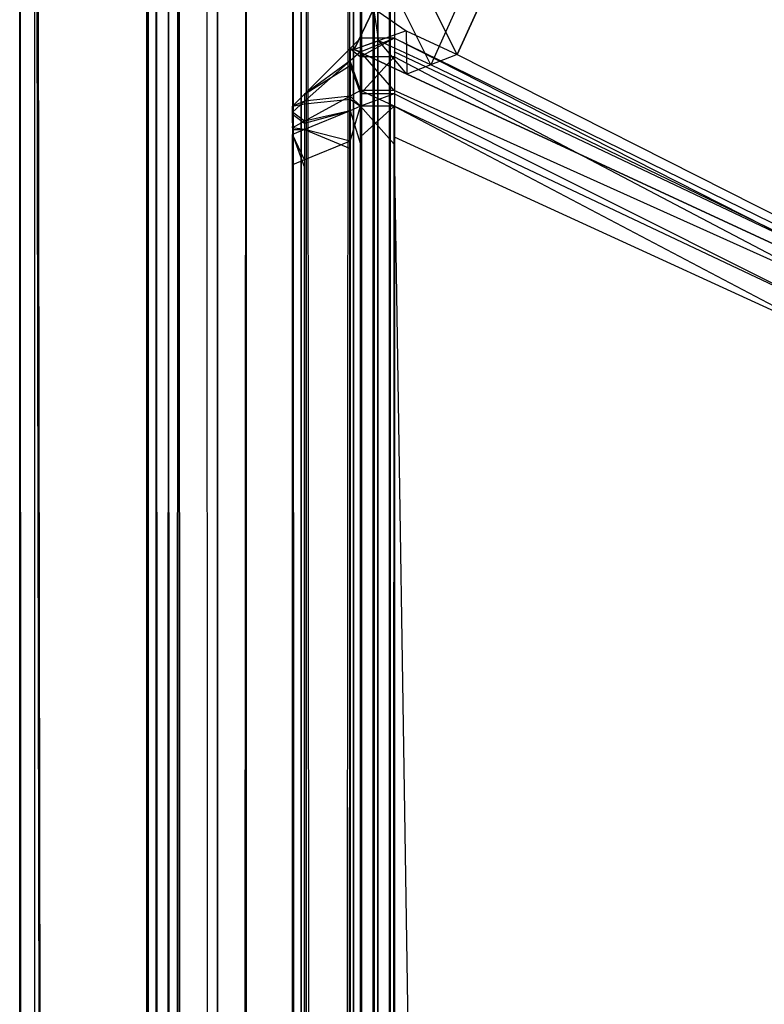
# Model space of a CAD drawing. Extents: x 0 to 1.6, y -0.5 to 0.
# Tile 50 of 192: x 0 to 0.00546, y -0.0256 to -0.01838. Entities that reach past the tile are written whole.
import ezdxf

# ---------------------------------------------------------------- set-up
doc = ezdxf.new("R2010")
doc.units = 0
for name, color, linetype in [('L12_KORPUS1_4___REPLACEMTFOREMP', 7, 'CONTINUOUS'), ('L16_KORPUS1_0___REPLACEMTFOREMP', 7, 'CONTINUOUS'), ('L17_FL_CHE_6___REPLACEMTFOREMPT', 7, 'CONTINUOUS'), ('L65_ABDECKPL_0___REPLACEMTFOREM', 7, 'CONTINUOUS')]:
    doc.layers.add(name, color=color, linetype=linetype)

msp = doc.modelspace()

# ---------------------------------------------------------------- linework, layer by layer
at = {"layer": 'L12_KORPUS1_4___REPLACEMTFOREMP', "color": 8}
for points, invisible_edges in [([(0.002424, -0.018594, 0.589858), (0.0025, -0.018654, 0.590027), (0.0025, -0.018518, 0.58989), (0.002424, -0.018594, 0.589858)], 14), ([(0.002424, -0.018594, 0.007669), (0.0025, -0.018518, 0.589619), (0.0025, -0.018518, 0.007638), (0.002424, -0.018594, 0.007669)], 13), ([(0.0025, -0.018518, 0.589619), (0.002424, -0.018594, 0.007669), (0.002424, -0.018594, 0.589587), (0.0025, -0.018518, 0.589619)], 14), ([(0.002424, -0.018594, 0.589858), (0.0025, -0.018518, 0.589619), (0.002424, -0.018594, 0.589587), (0.002424, -0.018594, 0.589858)], 13), ([(0.0025, -0.018518, 0.589619), (0.002424, -0.018594, 0.589858), (0.0025, -0.018518, 0.58989), (0.0025, -0.018518, 0.589619)], 14), ([(0.002424, -0.018594, 0.007419), (0.0025, -0.018518, 0.007638), (0.0025, -0.018518, 0.007387), (0.002424, -0.018594, 0.007419)], 13), ([(0.0025, -0.018518, 0.007638), (0.002424, -0.018594, 0.007419), (0.002424, -0.018594, 0.007669), (0.0025, -0.018518, 0.007638)], 14), ([(0.0025, -0.018617, 0.007288), (0.002424, -0.018594, 0.007419), (0.0025, -0.018518, 0.007387), (0.0025, -0.018617, 0.007288)], 14), ([(0.0025, -0.018518, 0.007638), (0.002746, -0.018518, 0.007387), (0.0025, -0.018518, 0.007387), (0.0025, -0.018518, 0.007638)], 13), ([(0.002746, -0.018518, 0.007387), (0.0025, -0.018518, 0.007638), (0.002746, -0.018518, 0.007638), (0.002746, -0.018518, 0.007387)], 14), ([(0.0025, -0.018518, 0.589619), (0.002746, -0.018518, 0.007638), (0.0025, -0.018518, 0.007638), (0.0025, -0.018518, 0.589619)], 13), ([(0.002746, -0.018518, 0.007638), (0.0025, -0.018518, 0.589619), (0.002746, -0.018518, 0.589619), (0.002746, -0.018518, 0.007638)], 14), ([(0.0025, -0.018518, 0.58989), (0.002746, -0.018518, 0.589619), (0.0025, -0.018518, 0.589619), (0.0025, -0.018518, 0.58989)], 13), ([(0.002746, -0.018518, 0.589619), (0.0025, -0.018518, 0.58989), (0.002746, -0.018518, 0.58989), (0.002746, -0.018518, 0.589619)], 14), ([(0.0025, -0.018654, 0.590027), (0.002746, -0.018518, 0.58989), (0.0025, -0.018518, 0.58989), (0.0025, -0.018654, 0.590027)], 13), ([(0.002746, -0.018518, 0.58989), (0.0025, -0.018654, 0.590027), (0.002746, -0.018654, 0.590027), (0.002746, -0.018518, 0.58989)], 14), ([(0.002746, -0.018518, 0.007387), (0.0025, -0.018617, 0.007288), (0.0025, -0.018518, 0.007387), (0.002746, -0.018518, 0.007387)], 13), ([(0.0025, -0.018617, 0.007288), (0.002746, -0.018518, 0.007387), (0.002746, -0.018617, 0.007288), (0.0025, -0.018617, 0.007288)], 14), ([(0.010115, -0.02212, 0.007387), (0.002746, -0.018617, 0.007288), (0.002746, -0.018518, 0.007387), (0.010115, -0.02212, 0.007387)], 14), ([(0.002746, -0.018518, 0.58989), (0.010115, -0.022257, 0.590027), (0.010115, -0.02212, 0.58989), (0.002746, -0.018518, 0.58989)], 13), ([(0.010115, -0.022257, 0.590027), (0.002746, -0.018518, 0.58989), (0.002746, -0.018654, 0.590027), (0.010115, -0.022257, 0.590027)], 14), ([(0.002746, -0.018518, 0.589619), (0.010115, -0.02212, 0.58989), (0.010115, -0.02212, 0.589619), (0.002746, -0.018518, 0.589619)], 13), ([(0.010115, -0.02212, 0.58989), (0.002746, -0.018518, 0.589619), (0.002746, -0.018518, 0.58989), (0.010115, -0.02212, 0.58989)], 14), ([(0.002746, -0.018518, 0.007638), (0.010115, -0.02212, 0.589619), (0.010115, -0.02212, 0.007638), (0.002746, -0.018518, 0.007638)], 13), ([(0.010115, -0.02212, 0.589619), (0.002746, -0.018518, 0.007638), (0.002746, -0.018518, 0.589619), (0.010115, -0.02212, 0.589619)], 14), ([(0.002746, -0.018518, 0.007387), (0.010115, -0.02212, 0.007638), (0.010115, -0.02212, 0.007387), (0.002746, -0.018518, 0.007387)], 13), ([(0.010115, -0.02212, 0.007638), (0.002746, -0.018518, 0.007387), (0.002746, -0.018518, 0.007638), (0.010115, -0.02212, 0.007638)], 14), ([(0.002089, -0.018928, 0.58972), (0.002424, -0.018718, 0.589983), (0.002424, -0.018594, 0.589858), (0.002089, -0.018928, 0.58972)], 14), ([(0.002424, -0.018684, 0.007329), (0.002089, -0.018928, 0.007557), (0.002424, -0.018594, 0.007419), (0.002424, -0.018684, 0.007329)], 14), ([(0.002089, -0.018928, 0.007557), (0.002424, -0.018594, 0.007669), (0.002424, -0.018594, 0.007419), (0.002089, -0.018928, 0.007557)], 13), ([(0.002424, -0.018594, 0.007669), (0.002089, -0.018928, 0.007557), (0.002089, -0.018928, 0.007808), (0.002424, -0.018594, 0.007669)], 14), ([(0.002089, -0.018928, 0.58972), (0.002424, -0.018594, 0.589587), (0.002089, -0.018928, 0.589449), (0.002089, -0.018928, 0.58972)], 13), ([(0.002424, -0.018594, 0.589587), (0.002089, -0.018928, 0.58972), (0.002424, -0.018594, 0.589858), (0.002424, -0.018594, 0.589587)], 14), ([(0.002089, -0.018928, 0.007808), (0.002424, -0.018594, 0.589587), (0.002424, -0.018594, 0.007669), (0.002089, -0.018928, 0.007808)], 13), ([(0.002424, -0.018594, 0.589587), (0.002089, -0.018928, 0.007808), (0.002089, -0.018928, 0.589449), (0.002424, -0.018594, 0.589587)], 14), ([(0.0025, -0.018654, 0.590027), (0.002424, -0.018594, 0.589858), (0.002424, -0.018718, 0.589983), (0.0025, -0.018654, 0.590027)], 13), ([(0.002424, -0.018594, 0.007419), (0.0025, -0.018617, 0.007288), (0.002424, -0.018684, 0.007329), (0.002424, -0.018594, 0.007419)], 13), ([(0.0025, -0.0189, 0.007005), (0.002424, -0.018684, 0.007329), (0.0025, -0.018617, 0.007288), (0.0025, -0.0189, 0.007005)], 14), ([(0.0025, -0.018617, 0.007288), (0.002746, -0.0189, 0.007005), (0.0025, -0.0189, 0.007005), (0.0025, -0.018617, 0.007288)], 13), ([(0.002746, -0.0189, 0.007005), (0.0025, -0.018617, 0.007288), (0.002746, -0.018617, 0.007288), (0.002746, -0.0189, 0.007005)], 14), ([(0.010115, -0.022219, 0.007288), (0.002746, -0.0189, 0.007005), (0.002746, -0.018617, 0.007288), (0.010115, -0.022219, 0.007288)], 14), ([(0.002746, -0.018617, 0.007288), (0.010115, -0.02212, 0.007387), (0.010115, -0.022219, 0.007288), (0.002746, -0.018617, 0.007288)], 13), ([(0.002424, -0.018942, 0.00707), (0.002089, -0.018979, 0.007506), (0.002424, -0.018684, 0.007329), (0.002424, -0.018942, 0.00707)], 14), ([(0.002089, -0.018928, 0.007557), (0.002424, -0.018684, 0.007329), (0.002089, -0.018979, 0.007506), (0.002089, -0.018928, 0.007557)], 13), ([(0.002424, -0.018718, 0.589983), (0.0025, -0.018926, 0.590298), (0.0025, -0.018654, 0.590027), (0.002424, -0.018718, 0.589983)], 14), ([(0.002424, -0.018684, 0.007329), (0.0025, -0.0189, 0.007005), (0.002424, -0.018942, 0.00707), (0.002424, -0.018684, 0.007329)], 13), ([(0.0025, -0.018926, 0.590298), (0.002746, -0.018654, 0.590027), (0.0025, -0.018654, 0.590027), (0.0025, -0.018926, 0.590298)], 13), ([(0.002746, -0.018654, 0.590027), (0.0025, -0.018926, 0.590298), (0.002746, -0.018926, 0.590298), (0.002746, -0.018654, 0.590027)], 14), ([(0.002746, -0.018654, 0.590027), (0.010115, -0.022528, 0.590298), (0.010115, -0.022257, 0.590027), (0.002746, -0.018654, 0.590027)], 13), ([(0.010115, -0.022528, 0.590298), (0.002746, -0.018654, 0.590027), (0.002746, -0.018926, 0.590298), (0.010115, -0.022528, 0.590298)], 14), ([(0.002424, -0.018718, 0.589983), (0.002089, -0.018928, 0.58972), (0.002089, -0.018999, 0.589791), (0.002424, -0.018718, 0.589983)], 13), ([(0.002089, -0.018999, 0.589791), (0.002424, -0.018965, 0.59023), (0.002424, -0.018718, 0.589983), (0.002089, -0.018999, 0.589791)], 14), ([(0.0025, -0.018926, 0.590298), (0.002424, -0.018718, 0.589983), (0.002424, -0.018965, 0.59023), (0.0025, -0.018926, 0.590298)], 13), ([(0.0025, -0.019017, 0.006887), (0.002424, -0.018942, 0.00707), (0.0025, -0.0189, 0.007005), (0.0025, -0.019017, 0.006887)], 14), ([(0.0025, -0.0189, 0.007005), (0.002746, -0.019017, 0.006887), (0.0025, -0.019017, 0.006887), (0.0025, -0.0189, 0.007005)], 13), ([(0.002746, -0.019017, 0.006887), (0.0025, -0.0189, 0.007005), (0.002746, -0.0189, 0.007005), (0.002746, -0.019017, 0.006887)], 14), ([(0.010115, -0.022503, 0.007005), (0.002746, -0.019017, 0.006887), (0.002746, -0.0189, 0.007005), (0.010115, -0.022503, 0.007005)], 14), ([(0.002746, -0.0189, 0.007005), (0.010115, -0.022219, 0.007288), (0.010115, -0.022503, 0.007005), (0.002746, -0.0189, 0.007005)], 13), ([(0.002, -0.019017, 0.589683), (0.002089, -0.018999, 0.589791), (0.002089, -0.018928, 0.58972), (0.002, -0.019017, 0.589683)], 14), ([(0.002089, -0.018979, 0.007506), (0.002, -0.019017, 0.007595), (0.002089, -0.018928, 0.007557), (0.002089, -0.018979, 0.007506)], 14), ([(0.002089, -0.018928, 0.589449), (0.002, -0.019017, 0.007845), (0.002, -0.019017, 0.589412), (0.002089, -0.018928, 0.589449)], 13), ([(0.002, -0.019017, 0.007845), (0.002089, -0.018928, 0.589449), (0.002089, -0.018928, 0.007808), (0.002, -0.019017, 0.007845)], 14), ([(0.002089, -0.018928, 0.58972), (0.002, -0.019017, 0.589412), (0.002, -0.019017, 0.589683), (0.002089, -0.018928, 0.58972)], 13), ([(0.002, -0.019017, 0.589412), (0.002089, -0.018928, 0.58972), (0.002089, -0.018928, 0.589449), (0.002, -0.019017, 0.589412)], 14), ([(0.002089, -0.018928, 0.007808), (0.002, -0.019017, 0.007595), (0.002, -0.019017, 0.007845), (0.002089, -0.018928, 0.007808)], 13), ([(0.002, -0.019017, 0.007595), (0.002089, -0.018928, 0.007808), (0.002089, -0.018928, 0.007557), (0.002, -0.019017, 0.007595)], 14), ([(0.002089, -0.019127, 0.007359), (0.002, -0.019059, 0.007553), (0.002089, -0.018979, 0.007506), (0.002089, -0.019127, 0.007359)], 14), ([(0.002, -0.019017, 0.007595), (0.002089, -0.018979, 0.007506), (0.002, -0.019059, 0.007553), (0.002, -0.019017, 0.007595)], 13), ([(0.002424, -0.019049, 0.006963), (0.002089, -0.019127, 0.007359), (0.002424, -0.018942, 0.00707), (0.002424, -0.019049, 0.006963)], 14), ([(0.002089, -0.018979, 0.007506), (0.002424, -0.018942, 0.00707), (0.002089, -0.019127, 0.007359), (0.002089, -0.018979, 0.007506)], 13), ([(0.002424, -0.018965, 0.59023), (0.002089, -0.018999, 0.589791), (0.002089, -0.01914, 0.589932), (0.002424, -0.018965, 0.59023)], 13), ([(0.002089, -0.01914, 0.589932), (0.002424, -0.019049, 0.590314), (0.002424, -0.018965, 0.59023), (0.002089, -0.01914, 0.589932)], 14), ([(0.002424, -0.018965, 0.59023), (0.0025, -0.019017, 0.59039), (0.0025, -0.018926, 0.590298), (0.002424, -0.018965, 0.59023)], 14), ([(0.002424, -0.018942, 0.00707), (0.0025, -0.019017, 0.006887), (0.002424, -0.019049, 0.006963), (0.002424, -0.018942, 0.00707)], 13), ([(0.0025, -0.019017, 0.59039), (0.002424, -0.018965, 0.59023), (0.002424, -0.019049, 0.590314), (0.0025, -0.019017, 0.59039)], 13), ([(0.0025, -0.019017, 0.59039), (0.002746, -0.018926, 0.590298), (0.0025, -0.018926, 0.590298), (0.0025, -0.019017, 0.59039)], 13), ([(0.002746, -0.018926, 0.590298), (0.0025, -0.019017, 0.59039), (0.002746, -0.019017, 0.59039), (0.002746, -0.018926, 0.590298)], 14), ([(0.002746, -0.018926, 0.590298), (0.010115, -0.02262, 0.59039), (0.010115, -0.022528, 0.590298), (0.002746, -0.018926, 0.590298)], 13), ([(0.010115, -0.02262, 0.59039), (0.002746, -0.018926, 0.590298), (0.002746, -0.019017, 0.59039), (0.010115, -0.02262, 0.59039)], 14), ([(0.002089, -0.018999, 0.589791), (0.002, -0.019017, 0.589683), (0.002, -0.019074, 0.58974), (0.002089, -0.018999, 0.589791)], 13), ([(0.002, -0.019074, 0.58974), (0.002089, -0.01914, 0.589932), (0.002089, -0.018999, 0.589791), (0.002, -0.019074, 0.58974)], 14), ([(0.002, -0.019139, 0.589632), (0.002, -0.019074, 0.58974), (0.002, -0.019017, 0.589683), (0.002, -0.019139, 0.589632)], 14), ([(0.002, -0.019017, 0.007845), (0.002, -0.019139, 0.007645), (0.002, -0.019139, 0.007845), (0.002, -0.019017, 0.007845)], 13), ([(0.002, -0.019139, 0.007645), (0.002, -0.019017, 0.007845), (0.002, -0.019017, 0.007595), (0.002, -0.019139, 0.007645)], 14), ([(0.002, -0.019017, 0.589683), (0.002, -0.019139, 0.589412), (0.002, -0.019139, 0.589632), (0.002, -0.019017, 0.589683)], 13), ([(0.002, -0.019139, 0.589412), (0.002, -0.019017, 0.589683), (0.002, -0.019017, 0.589412), (0.002, -0.019139, 0.589412)], 14), ([(0.002, -0.019059, 0.007553), (0.002, -0.019139, 0.007645), (0.002, -0.019017, 0.007595), (0.002, -0.019059, 0.007553)], 14), ([(0.002, -0.019017, 0.589412), (0.002, -0.019139, 0.007845), (0.002, -0.019139, 0.589412), (0.002, -0.019017, 0.589412)], 13), ([(0.002, -0.019139, 0.007845), (0.002, -0.019017, 0.589412), (0.002, -0.019017, 0.007845), (0.002, -0.019139, 0.007845)], 14), ([(0.002, -0.019176, 0.007436), (0.002, -0.019166, 0.007618), (0.002, -0.019059, 0.007553), (0.002, -0.019176, 0.007436)], 14), ([(0.002, -0.019059, 0.007553), (0.002089, -0.019127, 0.007359), (0.002, -0.019176, 0.007436), (0.002, -0.019059, 0.007553)], 13), ([(0.002, -0.019139, 0.007645), (0.002, -0.019059, 0.007553), (0.002, -0.019166, 0.007618), (0.002, -0.019139, 0.007645)], 13), ([(0.002089, -0.019127, 0.007359), (0.002424, -0.019049, 0.006963), (0.002089, -0.019187, 0.007298), (0.002089, -0.019127, 0.007359)], 13), ([(0.002424, -0.019049, 0.590314), (0.002089, -0.01914, 0.589932), (0.002089, -0.019187, 0.58998), (0.002424, -0.019049, 0.590314)], 13), ([(0.002424, -0.019272, 0.006963), (0.002089, -0.019187, 0.007298), (0.002424, -0.019049, 0.006963), (0.002424, -0.019272, 0.006963)], 14), ([(0.002089, -0.019187, 0.58998), (0.002424, -0.019326, 0.590314), (0.002424, -0.019049, 0.590314), (0.002089, -0.019187, 0.58998)], 14), ([(0.002424, -0.019049, 0.590314), (0.0025, -0.019295, 0.59039), (0.0025, -0.019017, 0.59039), (0.002424, -0.019049, 0.590314)], 14), ([(0.0025, -0.019017, 0.006887), (0.002424, -0.019272, 0.006963), (0.002424, -0.019049, 0.006963), (0.0025, -0.019017, 0.006887)], 13), ([(0.002424, -0.019272, 0.006963), (0.0025, -0.019017, 0.006887), (0.0025, -0.019241, 0.006887), (0.002424, -0.019272, 0.006963)], 14), ([(0.0025, -0.019295, 0.59039), (0.002424, -0.019049, 0.590314), (0.002424, -0.019326, 0.590314), (0.0025, -0.019295, 0.59039)], 13), ([(0.002746, -0.019017, 0.006887), (0.0025, -0.019241, 0.006887), (0.0025, -0.019017, 0.006887), (0.002746, -0.019017, 0.006887)], 13), ([(0.0025, -0.019241, 0.006887), (0.002746, -0.019017, 0.006887), (0.002746, -0.019241, 0.006887), (0.0025, -0.019241, 0.006887)], 14), ([(0.002746, -0.019295, 0.59039), (0.0025, -0.019017, 0.59039), (0.0025, -0.019295, 0.59039), (0.002746, -0.019295, 0.59039)], 13), ([(0.0025, -0.019017, 0.59039), (0.002746, -0.019295, 0.59039), (0.002746, -0.019017, 0.59039), (0.0025, -0.019017, 0.59039)], 14), ([(0.002746, -0.019017, 0.006887), (0.010115, -0.022503, 0.007005), (0.010115, -0.02262, 0.006887), (0.002746, -0.019017, 0.006887)], 13), ([(0.010115, -0.022897, 0.59039), (0.002746, -0.019017, 0.59039), (0.002746, -0.019295, 0.59039), (0.010115, -0.022897, 0.59039)], 13), ([(0.002746, -0.019017, 0.59039), (0.010115, -0.022897, 0.59039), (0.010115, -0.02262, 0.59039), (0.002746, -0.019017, 0.59039)], 14), ([(0.010115, -0.02262, 0.006887), (0.002746, -0.019241, 0.006887), (0.002746, -0.019017, 0.006887), (0.010115, -0.02262, 0.006887)], 13), ([(0.002, -0.019074, 0.58974), (0.002, -0.019139, 0.589632), (0.002, -0.019176, 0.58967), (0.002, -0.019074, 0.58974)], 13), ([(0.002, -0.019176, 0.58967), (0.002, -0.019186, 0.589852), (0.002, -0.019074, 0.58974), (0.002, -0.019176, 0.58967)], 14), ([(0.002089, -0.01914, 0.589932), (0.002, -0.019074, 0.58974), (0.002, -0.019186, 0.589852), (0.002089, -0.01914, 0.589932)], 13), ([(0.002089, -0.019187, 0.007298), (0.002, -0.019176, 0.007436), (0.002089, -0.019127, 0.007359), (0.002089, -0.019187, 0.007298)], 14), ([(0.002, -0.019166, 0.007618), (0.002, -0.019176, 0.58967), (0.002, -0.019139, 0.589632), (0.002, -0.019166, 0.007618)], 15), ([(0.002, -0.019166, 0.007618), (0.002, -0.019139, 0.589632), (0.002, -0.019139, 0.589412), (0.002, -0.019166, 0.007618)], 15), ([(0.002, -0.019166, 0.007618), (0.002, -0.019139, 0.589412), (0.002, -0.019139, 0.007845), (0.002, -0.019166, 0.007618)], 15), ([(0.002, -0.019166, 0.007618), (0.002, -0.019139, 0.007845), (0.002, -0.019139, 0.007645), (0.002, -0.019166, 0.007618)], 15), ([(0.002, -0.019186, 0.589852), (0.002089, -0.019187, 0.58998), (0.002089, -0.01914, 0.589932), (0.002, -0.019186, 0.589852)], 14), ([(0.002, -0.019166, 0.007618), (0.002, -0.019176, 0.007436), (0.002, -0.019243, 0.007541), (0.002, -0.019166, 0.007618)], 13), ([(0.002, -0.019243, 0.007541), (0.002, -0.019176, 0.58967), (0.002, -0.019166, 0.007618), (0.002, -0.019243, 0.007541)], 15), ([(0.002, -0.019176, 0.007436), (0.002089, -0.019187, 0.007298), (0.002, -0.019224, 0.007387), (0.002, -0.019176, 0.007436)], 13), ([(0.002, -0.019224, 0.007387), (0.002, -0.019243, 0.007541), (0.002, -0.019176, 0.007436), (0.002, -0.019224, 0.007387)], 14), ([(0.002, -0.019186, 0.589852), (0.002, -0.019176, 0.58967), (0.002, -0.01925, 0.589743), (0.002, -0.019186, 0.589852)], 13), ([(0.002, -0.019243, 0.007541), (0.002, -0.01925, 0.589743), (0.002, -0.019176, 0.58967), (0.002, -0.019243, 0.007541)], 15), ([(0.002089, -0.019187, 0.58998), (0.002, -0.019186, 0.589852), (0.002, -0.019224, 0.58989), (0.002089, -0.019187, 0.58998)], 13), ([(0.002, -0.01925, 0.589743), (0.002, -0.019224, 0.58989), (0.002, -0.019186, 0.589852), (0.002, -0.01925, 0.589743)], 14), ([(0.002089, -0.01941, 0.007298), (0.002, -0.019224, 0.007387), (0.002089, -0.019187, 0.007298), (0.002089, -0.01941, 0.007298)], 14), ([(0.002, -0.019224, 0.58989), (0.002089, -0.019465, 0.58998), (0.002089, -0.019187, 0.58998), (0.002, -0.019224, 0.58989)], 14), ([(0.002089, -0.019187, 0.007298), (0.002424, -0.019272, 0.006963), (0.002089, -0.01941, 0.007298), (0.002089, -0.019187, 0.007298)], 13), ([(0.002424, -0.019326, 0.590314), (0.002089, -0.019187, 0.58998), (0.002089, -0.019465, 0.58998), (0.002424, -0.019326, 0.590314)], 13), ([(0.002, -0.019243, 0.007541), (0.002, -0.019224, 0.007387), (0.002, -0.019275, 0.007509), (0.002, -0.019243, 0.007541)], 13), ([(0.002, -0.019224, 0.007387), (0.002089, -0.01941, 0.007298), (0.002, -0.019447, 0.007387), (0.002, -0.019224, 0.007387)], 13), ([(0.002, -0.019447, 0.007387), (0.002, -0.019275, 0.007509), (0.002, -0.019224, 0.007387), (0.002, -0.019447, 0.007387)], 14), ([(0.002, -0.019224, 0.58989), (0.002, -0.01925, 0.589743), (0.002, -0.019275, 0.589768), (0.002, -0.019224, 0.58989)], 13), ([(0.002, -0.019224, 0.58989), (0.002, -0.019502, 0.589768), (0.002, -0.019502, 0.58989), (0.002, -0.019224, 0.58989)], 13), ([(0.002, -0.019502, 0.589768), (0.002, -0.019224, 0.58989), (0.002, -0.019275, 0.589768), (0.002, -0.019502, 0.589768)], 14), ([(0.002089, -0.019465, 0.58998), (0.002, -0.019224, 0.58989), (0.002, -0.019502, 0.58989), (0.002089, -0.019465, 0.58998)], 13), ([(0.002, -0.019275, 0.007509), (0.002, -0.01925, 0.589743), (0.002, -0.019243, 0.007541), (0.002, -0.019275, 0.007509)], 15), ([(0.002, -0.019275, 0.007509), (0.002, -0.019275, 0.589768), (0.002, -0.01925, 0.589743), (0.002, -0.019275, 0.007509)], 13), ([(0.002, -0.019275, 0.007509), (0.002, -0.019447, 0.007387), (0.002, -0.019447, 0.007509), (0.002, -0.019275, 0.007509)], 13), ([(0.002, -0.019447, 0.007509), (0.002, -0.019502, 0.589768), (0.002, -0.019275, 0.589768), (0.002, -0.019447, 0.007509)], 13), ([(0.002, -0.019447, 0.007509), (0.002, -0.019275, 0.589768), (0.002, -0.019275, 0.007509), (0.002, -0.019447, 0.007509)], 10), ([(0.002089, -0.49719, 0.007298), (0.002424, -0.019272, 0.006963), (0.002424, -0.497328, 0.006963), (0.002089, -0.49719, 0.007298)], 13), ([(0.002424, -0.019272, 0.006963), (0.002089, -0.49719, 0.007298), (0.002089, -0.01941, 0.007298), (0.002424, -0.019272, 0.006963)], 14), ([(0.0025, -0.019241, 0.006887), (0.002424, -0.497328, 0.006963), (0.002424, -0.019272, 0.006963), (0.0025, -0.019241, 0.006887)], 13), ([(0.002424, -0.497328, 0.006963), (0.0025, -0.019241, 0.006887), (0.0025, -0.49736, 0.006887), (0.002424, -0.497328, 0.006963)], 14), ([(0.002746, -0.019241, 0.006887), (0.0025, -0.49736, 0.006887), (0.0025, -0.019241, 0.006887), (0.002746, -0.019241, 0.006887)], 13), ([(0.0025, -0.49736, 0.006887), (0.002746, -0.019241, 0.006887), (0.002746, -0.49736, 0.006887), (0.0025, -0.49736, 0.006887)], 14), ([(0.002746, -0.019241, 0.006887), (0.010115, -0.02262, 0.006887), (0.010115, -0.022843, 0.006887), (0.002746, -0.019241, 0.006887)], 14), ([(0.010115, -0.022843, 0.006887), (0.002746, -0.49736, 0.006887), (0.002746, -0.019241, 0.006887), (0.010115, -0.022843, 0.006887)], 13), ([(0.002424, -0.019326, 0.590314), (0.002089, -0.497142, 0.58998), (0.002424, -0.497281, 0.590314), (0.002424, -0.019326, 0.590314)], 13), ([(0.002089, -0.497142, 0.58998), (0.002424, -0.019326, 0.590314), (0.002089, -0.019465, 0.58998), (0.002089, -0.497142, 0.58998)], 14), ([(0.0025, -0.019295, 0.59039), (0.002424, -0.497281, 0.590314), (0.0025, -0.497312, 0.59039), (0.0025, -0.019295, 0.59039)], 13), ([(0.002424, -0.497281, 0.590314), (0.0025, -0.019295, 0.59039), (0.002424, -0.019326, 0.590314), (0.002424, -0.497281, 0.590314)], 14), ([(0.002746, -0.497312, 0.59039), (0.0025, -0.019295, 0.59039), (0.0025, -0.497312, 0.59039), (0.002746, -0.497312, 0.59039)], 13), ([(0.0025, -0.019295, 0.59039), (0.002746, -0.497312, 0.59039), (0.002746, -0.019295, 0.59039), (0.0025, -0.019295, 0.59039)], 14), ([(0.010115, -0.497312, 0.59039), (0.002746, -0.019295, 0.59039), (0.002746, -0.497312, 0.59039), (0.010115, -0.497312, 0.59039)], 13), ([(0.002746, -0.019295, 0.59039), (0.010115, -0.497312, 0.59039), (0.010115, -0.022897, 0.59039), (0.002746, -0.019295, 0.59039)], 14), ([(0.002, -0.497153, 0.007387), (0.002089, -0.01941, 0.007298), (0.002089, -0.49719, 0.007298), (0.002, -0.497153, 0.007387)], 13), ([(0.002089, -0.01941, 0.007298), (0.002, -0.497153, 0.007387), (0.002, -0.019447, 0.007387), (0.002089, -0.01941, 0.007298)], 14), ([(0.002, -0.019447, 0.007509), (0.002, -0.497153, 0.007387), (0.002, -0.497153, 0.007509), (0.002, -0.019447, 0.007509)], 13), ([(0.002, -0.497153, 0.007387), (0.002, -0.019447, 0.007509), (0.002, -0.019447, 0.007387), (0.002, -0.497153, 0.007387)], 14), ([(0.002, -0.497153, 0.007509), (0.002, -0.497105, 0.589768), (0.002, -0.019447, 0.007509), (0.002, -0.497153, 0.007509)], 13), ([(0.002, -0.019447, 0.007509), (0.002, -0.497105, 0.589768), (0.002, -0.019502, 0.589768), (0.002, -0.019447, 0.007509)], 10), ([(0.002089, -0.019465, 0.58998), (0.002, -0.497105, 0.58989), (0.002089, -0.497142, 0.58998), (0.002089, -0.019465, 0.58998)], 13), ([(0.002, -0.497105, 0.58989), (0.002089, -0.019465, 0.58998), (0.002, -0.019502, 0.58989), (0.002, -0.497105, 0.58989)], 14), ([(0.002, -0.019502, 0.58989), (0.002, -0.497105, 0.589768), (0.002, -0.497105, 0.58989), (0.002, -0.019502, 0.58989)], 13), ([(0.002, -0.497105, 0.589768), (0.002, -0.019502, 0.58989), (0.002, -0.019502, 0.589768), (0.002, -0.497105, 0.589768)], 14), ([(0.002746, -0.49736, 0.006887), (0.010115, -0.022843, 0.006887), (0.010115, -0.49736, 0.006887), (0.002746, -0.49736, 0.006887)], 14)]:
    msp.add_3dface(points, dxfattribs=dict(at, invisible_edges=invisible_edges))
at = {"layer": 'L16_KORPUS1_0___REPLACEMTFOREMP', "color": 8}
for points, invisible_edges in [([(0.002632, -0.49729), (0.002627, -0.000715), (0.002715, -0.000628), (0.002632, -0.49729)], 13), ([(0.002628, -0.000716, 0.00769), (0.002633, -0.497289, 0.00769), (0.002716, -0.000629, 0.00769), (0.002628, -0.000716, 0.00769)], 13), ([(0.002632, -0.49729), (0.002715, -0.000628), (0.002711, -0.497369), (0.002632, -0.49729)], 10), ([(0.002716, -0.000629, 0.00769), (0.002633, -0.497289, 0.00769), (0.002712, -0.497368, 0.00769), (0.002716, -0.000629, 0.00769)], 10), ([(0.002711, -0.497369), (0.002715, -0.000628), (0.002748, -0.497406), (0.002711, -0.497369)], 13), ([(0.002716, -0.000629, 0.00769), (0.002712, -0.497368, 0.00769), (0.002749, -0.497404, 0.00769), (0.002716, -0.000629, 0.00769)], 13), ([(0.002748, -0.497406), (0.002715, -0.000628), (0.002748, -0.000594), (0.002748, -0.497406)], 10), ([(0.002716, -0.000629, 0.00769), (0.002749, -0.497404, 0.00769), (0.002749, -0.000596, 0.00769), (0.002716, -0.000629, 0.00769)], 10), ([(0.002748, -0.497406), (0.002748, -0.000594), (0.002912, -0.000594), (0.002748, -0.497406)], 15), ([(0.002748, -0.497406), (0.002912, -0.000594), (0.002909, -0.497406), (0.002748, -0.497406)], 15), ([(0.002749, -0.000596, 0.00769), (0.002749, -0.497404, 0.00769), (0.002909, -0.497404, 0.00769), (0.002749, -0.000596, 0.00769)], 15), ([(0.002749, -0.000596, 0.00769), (0.002909, -0.497404, 0.00769), (0.002912, -0.000596, 0.00769), (0.002749, -0.000596, 0.00769)], 15), ([(0.002909, -0.497406), (0.002912, -0.000594), (0.5, -0.497406), (0.002909, -0.497406)], 15), ([(0.002912, -0.000596, 0.00769), (0.002909, -0.497404, 0.00769), (0.5, -0.497404, 0.00769), (0.002912, -0.000596, 0.00769)], 15), ([(0.5, -0.497406), (0.002912, -0.000594), (0.5, -0.000594), (0.5, -0.497406)], 10), ([(0.002912, -0.000596, 0.00769), (0.5, -0.497404, 0.00769), (0.5, -0.000596, 0.00769), (0.002912, -0.000596, 0.00769)], 10), ([(0.002002, -0.000686, 0.007018), (0.002002, -0.497291, 0.000565), (0.002002, -0.497291, 0.007018), (0.002002, -0.000686, 0.007018)], 13), ([(0.002002, -0.497291, 0.000565), (0.002002, -0.000686, 0.007018), (0.002002, -0.000686, 0.000565), (0.002002, -0.497291, 0.000565)], 14), ([(0.002002, -0.000686, 0.00719), (0.002002, -0.497291, 0.007018), (0.002002, -0.497291, 0.00719), (0.002002, -0.000686, 0.00719)], 13), ([(0.002002, -0.497291, 0.007018), (0.002002, -0.000686, 0.00719), (0.002002, -0.000686, 0.007018), (0.002002, -0.497291, 0.007018)], 14), ([(0.002101, -0.497251, 0.007289), (0.002002, -0.000686, 0.00719), (0.002002, -0.497291, 0.00719), (0.002101, -0.497251, 0.007289)], 13), ([(0.002002, -0.000686, 0.00719), (0.002101, -0.497251, 0.007289), (0.002101, -0.000727, 0.007289), (0.002002, -0.000686, 0.00719)], 14), ([(0.002002, -0.000686, 0.000565), (0.002002, -0.497291, 0.0005), (0.002002, -0.497291, 0.000565), (0.002002, -0.000686, 0.000565)], 13), ([(0.002002, -0.497291, 0.0005), (0.002002, -0.000686, 0.000565), (0.002002, -0.000686, 0.0005), (0.002002, -0.497291, 0.0005)], 14), ([(0.002066, -0.000713, 0.000436), (0.002002, -0.497291, 0.0005), (0.002002, -0.000686, 0.0005), (0.002066, -0.000713, 0.000436)], 13), ([(0.002002, -0.497291, 0.0005), (0.002066, -0.000713, 0.000436), (0.002066, -0.497265, 0.000436), (0.002002, -0.497291, 0.0005)], 14), ([(0.002422, -0.00086, 0.000079), (0.002066, -0.497265, 0.000436), (0.002066, -0.000713, 0.000436), (0.002422, -0.00086, 0.000079)], 13), ([(0.002596, -0.000893), (0.002627, -0.000715), (0.002596, -0.497085), (0.002596, -0.000893)], 10), ([(0.002596, -0.497085), (0.002627, -0.000715), (0.002596, -0.497254), (0.002596, -0.497085)], 13), ([(0.002596, -0.497254), (0.002627, -0.000715), (0.002632, -0.49729), (0.002596, -0.497254)], 10), ([(0.002598, -0.000747, 0.00769), (0.002633, -0.497289, 0.00769), (0.002628, -0.000716, 0.00769), (0.002598, -0.000747, 0.00769)], 10), ([(0.002445, -0.497108, 0.007633), (0.002101, -0.000727, 0.007289), (0.002101, -0.497251, 0.007289), (0.002445, -0.497108, 0.007633)], 13), ([(0.002101, -0.000727, 0.007289), (0.002445, -0.497108, 0.007633), (0.002445, -0.00087, 0.007633), (0.002101, -0.000727, 0.007289)], 14), ([(0.002598, -0.000893, 0.00769), (0.002633, -0.497289, 0.00769), (0.002598, -0.000747, 0.00769), (0.002598, -0.000893, 0.00769)], 13), ([(0.002066, -0.497265, 0.000436), (0.002422, -0.00086, 0.000079), (0.002422, -0.497117, 0.000079), (0.002066, -0.497265, 0.000436)], 14), ([(0.002502, -0.000893), (0.002422, -0.497117, 0.000079), (0.002422, -0.00086, 0.000079), (0.002502, -0.000893)], 13), ([(0.002422, -0.497117, 0.000079), (0.002502, -0.000893), (0.002502, -0.497085), (0.002422, -0.497117, 0.000079)], 14), ([(0.002502, -0.497085, 0.00769), (0.002445, -0.00087, 0.007633), (0.002445, -0.497108, 0.007633), (0.002502, -0.497085, 0.00769)], 13), ([(0.002445, -0.00087, 0.007633), (0.002502, -0.497085, 0.00769), (0.002502, -0.000893, 0.00769), (0.002445, -0.00087, 0.007633)], 14), ([(0.002596, -0.000893), (0.002502, -0.497085), (0.002502, -0.000893), (0.002596, -0.000893)], 13), ([(0.002502, -0.497085), (0.002596, -0.000893), (0.002596, -0.497085), (0.002502, -0.497085)], 14), ([(0.002598, -0.497085, 0.00769), (0.002502, -0.000893, 0.00769), (0.002502, -0.497085, 0.00769), (0.002598, -0.497085, 0.00769)], 13), ([(0.002502, -0.000893, 0.00769), (0.002598, -0.497085, 0.00769), (0.002598, -0.000893, 0.00769), (0.002502, -0.000893, 0.00769)], 14), ([(0.002598, -0.497085, 0.00769), (0.002633, -0.497289, 0.00769), (0.002598, -0.000893, 0.00769), (0.002598, -0.497085, 0.00769)], 10)]:
    msp.add_3dface(points, dxfattribs=dict(at, invisible_edges=invisible_edges))
at = {"layer": 'L17_FL_CHE_6___REPLACEMTFOREMPT', "color": 8}
for points, invisible_edges in [([(0.003014, -0.018713, 0.006962), (0.002777, -0.018238, 0.006962), (0.010392, -0.002419, 0.006962), (0.003014, -0.018713, 0.006962)], 10), ([(0.003014, -0.018713, 0.006962), (0.010392, -0.002419, 0.006962), (0.010766, -0.022311, 0.006962), (0.003014, -0.018713, 0.006962)], 13), ([(0.002975, -0.018171, 0.590534), (0.003208, -0.018638, 0.590534), (0.010487, -0.002565, 0.590534), (0.002975, -0.018171, 0.590534)], 13), ([(0.010487, -0.002565, 0.590534), (0.003208, -0.018638, 0.590534), (0.010829, -0.022176, 0.590534), (0.010487, -0.002565, 0.590534)], 10), ([(0.002597, -0.018299, 0.590534), (0.002834, -0.018464, 0.590534), (0.002975, -0.018171, 0.590534), (0.002597, -0.018299, 0.590534)], 14), ([(0.003208, -0.018638, 0.590534), (0.002975, -0.018171, 0.590534), (0.002834, -0.018464, 0.590534), (0.003208, -0.018638, 0.590534)], 10), ([(0.002634, -0.018536, 0.006962), (0.002597, -0.018299, 0.006962), (0.002777, -0.018238, 0.006962), (0.002634, -0.018536, 0.006962)], 14), ([(0.002777, -0.018238, 0.006962), (0.003014, -0.018713, 0.006962), (0.002634, -0.018536, 0.006962), (0.002777, -0.018238, 0.006962)], 13), ([(0.002597, -0.018299, 0.007175), (0.002452, -0.018601, 0.006962), (0.002452, -0.018601, 0.007175), (0.002597, -0.018299, 0.007175)], 13), ([(0.002452, -0.018601, 0.006962), (0.002597, -0.018299, 0.007175), (0.002597, -0.018299, 0.006962), (0.002452, -0.018601, 0.006962)], 14), ([(0.002597, -0.018299, 0.58973), (0.002452, -0.018601, 0.007175), (0.002452, -0.018601, 0.58973), (0.002597, -0.018299, 0.58973)], 13), ([(0.002452, -0.018601, 0.007175), (0.002597, -0.018299, 0.58973), (0.002597, -0.018299, 0.007175), (0.002452, -0.018601, 0.007175)], 14), ([(0.002597, -0.018299, 0.006962), (0.002634, -0.018536, 0.006962), (0.002452, -0.018601, 0.006962), (0.002597, -0.018299, 0.006962)], 13), ([(0.002834, -0.018464, 0.590534), (0.002597, -0.018299, 0.590534), (0.002452, -0.018601, 0.590534), (0.002834, -0.018464, 0.590534)], 13), ([(0.002597, -0.018299, 0.590534), (0.002452, -0.018601, 0.58973), (0.002452, -0.018601, 0.590534), (0.002597, -0.018299, 0.590534)], 13), ([(0.002452, -0.018601, 0.58973), (0.002597, -0.018299, 0.590534), (0.002597, -0.018299, 0.58973), (0.002452, -0.018601, 0.58973)], 14), ([(0.002839, -0.01878, 0.590534), (0.002834, -0.018464, 0.590534), (0.002452, -0.018601, 0.590534), (0.002839, -0.01878, 0.590534)], 13), ([(0.002834, -0.018464, 0.590534), (0.002839, -0.01878, 0.590534), (0.003208, -0.018638, 0.590534), (0.002834, -0.018464, 0.590534)], 14), ([(0.002634, -0.018536, 0.006962), (0.002839, -0.01878, 0.006962), (0.002452, -0.018601, 0.006962), (0.002634, -0.018536, 0.006962)], 13), ([(0.002839, -0.01878, 0.006962), (0.002634, -0.018536, 0.006962), (0.003014, -0.018713, 0.006962), (0.002839, -0.01878, 0.006962)], 14), ([(0.002839, -0.01878, 0.007175), (0.002452, -0.018601, 0.006962), (0.002839, -0.01878, 0.006962), (0.002839, -0.01878, 0.007175)], 13), ([(0.002452, -0.018601, 0.006962), (0.002839, -0.01878, 0.007175), (0.002452, -0.018601, 0.007175), (0.002452, -0.018601, 0.006962)], 14), ([(0.002839, -0.01878, 0.590534), (0.002452, -0.018601, 0.58973), (0.002839, -0.01878, 0.58973), (0.002839, -0.01878, 0.590534)], 13), ([(0.002452, -0.018601, 0.58973), (0.002839, -0.01878, 0.590534), (0.002452, -0.018601, 0.590534), (0.002452, -0.018601, 0.58973)], 14), ([(0.002839, -0.01878, 0.58973), (0.002452, -0.018601, 0.007175), (0.002839, -0.01878, 0.007175), (0.002839, -0.01878, 0.58973)], 13), ([(0.002452, -0.018601, 0.007175), (0.002839, -0.01878, 0.58973), (0.002452, -0.018601, 0.58973), (0.002452, -0.018601, 0.007175)], 14), ([(0.010709, -0.022434, 0.590534), (0.003208, -0.018638, 0.590534), (0.002839, -0.01878, 0.590534), (0.010709, -0.022434, 0.590534)], 13), ([(0.003208, -0.018638, 0.590534), (0.010709, -0.022434, 0.590534), (0.010829, -0.022176, 0.590534), (0.003208, -0.018638, 0.590534)], 14), ([(0.003014, -0.018713, 0.006962), (0.010709, -0.022434, 0.006962), (0.002839, -0.01878, 0.006962), (0.003014, -0.018713, 0.006962)], 13), ([(0.010709, -0.022434, 0.006962), (0.003014, -0.018713, 0.006962), (0.010766, -0.022311, 0.006962), (0.010709, -0.022434, 0.006962)], 14), ([(0.010709, -0.022434, 0.58973), (0.002839, -0.01878, 0.007175), (0.010709, -0.022434, 0.007175), (0.010709, -0.022434, 0.58973)], 13), ([(0.002839, -0.01878, 0.007175), (0.010709, -0.022434, 0.58973), (0.002839, -0.01878, 0.58973), (0.002839, -0.01878, 0.007175)], 14), ([(0.010709, -0.022434, 0.590534), (0.002839, -0.01878, 0.58973), (0.010709, -0.022434, 0.58973), (0.010709, -0.022434, 0.590534)], 13), ([(0.002839, -0.01878, 0.58973), (0.010709, -0.022434, 0.590534), (0.002839, -0.01878, 0.590534), (0.002839, -0.01878, 0.58973)], 14), ([(0.010709, -0.022434, 0.007175), (0.002839, -0.01878, 0.006962), (0.010709, -0.022434, 0.006962), (0.010709, -0.022434, 0.007175)], 13), ([(0.002839, -0.01878, 0.006962), (0.010709, -0.022434, 0.007175), (0.002839, -0.01878, 0.007175), (0.002839, -0.01878, 0.006962)], 14)]:
    msp.add_3dface(points, dxfattribs=dict(at, invisible_edges=invisible_edges))
at = {"layer": 'L65_ABDECKPL_0___REPLACEMTFOREM', "color": 39}
for points, invisible_edges in [([(0.00137, -0.001172, 0.602707), (0.0014, -0.499858, 0.602707), (0.001452, -0.00109, 0.602707), (0.00137, -0.001172, 0.602707)], 13), ([(0.001403, -0.499856, 0.590697), (0.001372, -0.001174, 0.590697), (0.001453, -0.001093, 0.590697), (0.001403, -0.499856, 0.590697)], 13), ([(0.001452, -0.00109, 0.602707), (0.0014, -0.499858, 0.602707), (0.001452, -0.49991, 0.602707), (0.001452, -0.00109, 0.602707)], 10), ([(0.001403, -0.499856, 0.590697), (0.001453, -0.001093, 0.590697), (0.001453, -0.499907, 0.590697), (0.001403, -0.499856, 0.590697)], 10), ([(0.001452, -0.00109, 0.602707), (0.001452, -0.49991, 0.602707), (0.001665, -0.00109, 0.602707), (0.001452, -0.00109, 0.602707)], 13), ([(0.001665, -0.00109, 0.602707), (0.001452, -0.49991, 0.602707), (0.001616, -0.49991, 0.602707), (0.001665, -0.00109, 0.602707)], 10), ([(0.001453, -0.499907, 0.590697), (0.001453, -0.001093, 0.590697), (0.001665, -0.001093, 0.590697), (0.001453, -0.499907, 0.590697)], 13), ([(0.001453, -0.499907, 0.590697), (0.001665, -0.001093, 0.590697), (0.001616, -0.499907, 0.590697), (0.001453, -0.499907, 0.590697)], 10), ([(0.001665, -0.00109, 0.602707), (0.001616, -0.49991, 0.602707), (0.8, -0.49991, 0.602707), (0.001665, -0.00109, 0.602707)], 13), ([(0.001616, -0.499907, 0.590697), (0.001665, -0.001093, 0.590697), (0.8, -0.499907, 0.590697), (0.001616, -0.499907, 0.590697)], 13), ([(0.001665, -0.00109, 0.602707), (0.8, -0.49991, 0.602707), (0.574989, -0.320821, 0.602707), (0.001665, -0.00109, 0.602707)], 10), ([(0.001665, -0.00109, 0.602707), (0.574989, -0.320821, 0.602707), (0.57335, -0.319183, 0.602707), (0.001665, -0.00109, 0.602707)], 13), ([(0.001665, -0.00109, 0.602707), (0.57335, -0.319183, 0.602707), (0.572765, -0.00109, 0.602707), (0.001665, -0.00109, 0.602707)], 10), ([(0.8, -0.499907, 0.590697), (0.001665, -0.001093, 0.590697), (0.574988, -0.320824, 0.590697), (0.8, -0.499907, 0.590697)], 10), ([(0.574988, -0.320824, 0.590697), (0.001665, -0.001093, 0.590697), (0.574797, -0.320634, 0.590697), (0.574988, -0.320824, 0.590697)], 13), ([(0.574797, -0.320634, 0.590697), (0.001665, -0.001093, 0.590697), (0.573537, -0.319374, 0.590697), (0.574797, -0.320634, 0.590697)], 10), ([(0.573537, -0.319374, 0.590697), (0.001665, -0.001093, 0.590697), (0.573347, -0.319184, 0.590697), (0.573537, -0.319374, 0.590697)], 13), ([(0.573347, -0.319184, 0.590697), (0.001665, -0.001093, 0.590697), (0.572765, -0.001093, 0.590697), (0.573347, -0.319184, 0.590697)], 14), ([(0.001159, -0.001383, 0.602707), (0.0014, -0.499858, 0.602707), (0.00137, -0.001172, 0.602707), (0.001159, -0.001383, 0.602707)], 10), ([(0.001403, -0.499856, 0.590697), (0.001161, -0.001385, 0.590697), (0.001372, -0.001174, 0.590697), (0.001403, -0.499856, 0.590697)], 10), ([(0.000108, -0.499712, 0.601814), (0, -0.001294, 0.601706), (0, -0.499757, 0.601706), (0.000108, -0.499712, 0.601814)], 13), ([(0, -0.001294, 0.601706), (0.000108, -0.499712, 0.601814), (0.000108, -0.001339, 0.601814), (0, -0.001294, 0.601706)], 14), ([(0, -0.001294, 0.601706), (0, -0.499757, 0.601527), (0, -0.499757, 0.601706), (0, -0.001294, 0.601706)], 13), ([(0, -0.499757, 0.601527), (0, -0.001294, 0.601706), (0, -0.001294, 0.601527), (0, -0.499757, 0.601527)], 14), ([(0, -0.001294, 0.591698), (0.000101, -0.499715, 0.591597), (0, -0.499757, 0.591698), (0, -0.001294, 0.591698)], 13), ([(0.000101, -0.499715, 0.591597), (0, -0.001294, 0.591698), (0.000101, -0.001336, 0.591597), (0.000101, -0.499715, 0.591597)], 14), ([(0, -0.001294, 0.601527), (0, -0.499757, 0.591836), (0, -0.499757, 0.601527), (0, -0.001294, 0.601527)], 13), ([(0, -0.499757, 0.591836), (0, -0.001294, 0.601527), (0, -0.001294, 0.591836), (0, -0.499757, 0.591836)], 14), ([(0, -0.001294, 0.591836), (0, -0.499757, 0.591698), (0, -0.499757, 0.591836), (0, -0.001294, 0.591836)], 13), ([(0, -0.499757, 0.591698), (0, -0.001294, 0.591836), (0, -0.001294, 0.591698), (0, -0.499757, 0.591698)], 14), ([(0.000101, -0.001336, 0.591597), (0.00093, -0.499373, 0.590767), (0.000101, -0.499715, 0.591597), (0.000101, -0.001336, 0.591597)], 13), ([(0.00093, -0.499373, 0.590767), (0.000101, -0.001336, 0.591597), (0.00093, -0.001679, 0.590767), (0.00093, -0.499373, 0.590767)], 14), ([(0.00094, -0.499368, 0.602647), (0.000108, -0.001339, 0.601814), (0.000108, -0.499712, 0.601814), (0.00094, -0.499368, 0.602647)], 13), ([(0.000108, -0.001339, 0.601814), (0.00094, -0.499368, 0.602647), (0.00094, -0.001683, 0.602647), (0.000108, -0.001339, 0.601814)], 14), ([(0.00109, -0.001452, 0.602707), (0.00115, -0.499608, 0.602707), (0.001159, -0.001383, 0.602707), (0.00109, -0.001452, 0.602707)], 10), ([(0.001093, -0.001708, 0.590697), (0.001161, -0.001385, 0.590697), (0.001093, -0.499343, 0.590697), (0.001093, -0.001708, 0.590697)], 10), ([(0.001093, -0.499343, 0.590697), (0.001161, -0.001385, 0.590697), (0.001093, -0.499547, 0.590697), (0.001093, -0.499343, 0.590697)], 13), ([(0.001093, -0.499547, 0.590697), (0.001161, -0.001385, 0.590697), (0.001152, -0.499606, 0.590697), (0.001093, -0.499547, 0.590697)], 10), ([(0.001159, -0.001383, 0.602707), (0.00115, -0.499608, 0.602707), (0.0014, -0.499858, 0.602707), (0.001159, -0.001383, 0.602707)], 13), ([(0.001152, -0.499606, 0.590697), (0.001161, -0.001385, 0.590697), (0.001403, -0.499856, 0.590697), (0.001152, -0.499606, 0.590697)], 13), ([(0.00109, -0.001708, 0.602707), (0.00115, -0.499608, 0.602707), (0.00109, -0.001452, 0.602707), (0.00109, -0.001708, 0.602707)], 13), ([(0.00093, -0.001679, 0.590767), (0.001, -0.499343, 0.590697), (0.00093, -0.499373, 0.590767), (0.00093, -0.001679, 0.590767)], 13), ([(0.001, -0.499343, 0.590697), (0.00093, -0.001679, 0.590767), (0.001, -0.001708, 0.590697), (0.001, -0.499343, 0.590697)], 14), ([(0.001, -0.499343, 0.602707), (0.00094, -0.001683, 0.602647), (0.00094, -0.499368, 0.602647), (0.001, -0.499343, 0.602707)], 13), ([(0.00094, -0.001683, 0.602647), (0.001, -0.499343, 0.602707), (0.001, -0.001708, 0.602707), (0.00094, -0.001683, 0.602647)], 14), ([(0.00109, -0.499343, 0.602707), (0.001, -0.001708, 0.602707), (0.001, -0.499343, 0.602707), (0.00109, -0.499343, 0.602707)], 13), ([(0.001, -0.001708, 0.602707), (0.00109, -0.499343, 0.602707), (0.00109, -0.001708, 0.602707), (0.001, -0.001708, 0.602707)], 14), ([(0.001093, -0.001708, 0.590697), (0.001, -0.499343, 0.590697), (0.001, -0.001708, 0.590697), (0.001093, -0.001708, 0.590697)], 13), ([(0.001, -0.499343, 0.590697), (0.001093, -0.001708, 0.590697), (0.001093, -0.499343, 0.590697), (0.001, -0.499343, 0.590697)], 14), ([(0.00109, -0.499343, 0.602707), (0.00115, -0.499608, 0.602707), (0.00109, -0.001708, 0.602707), (0.00109, -0.499343, 0.602707)], 10)]:
    msp.add_3dface(points, dxfattribs=dict(at, invisible_edges=invisible_edges))

doc.saveas('drawing.dxf')
